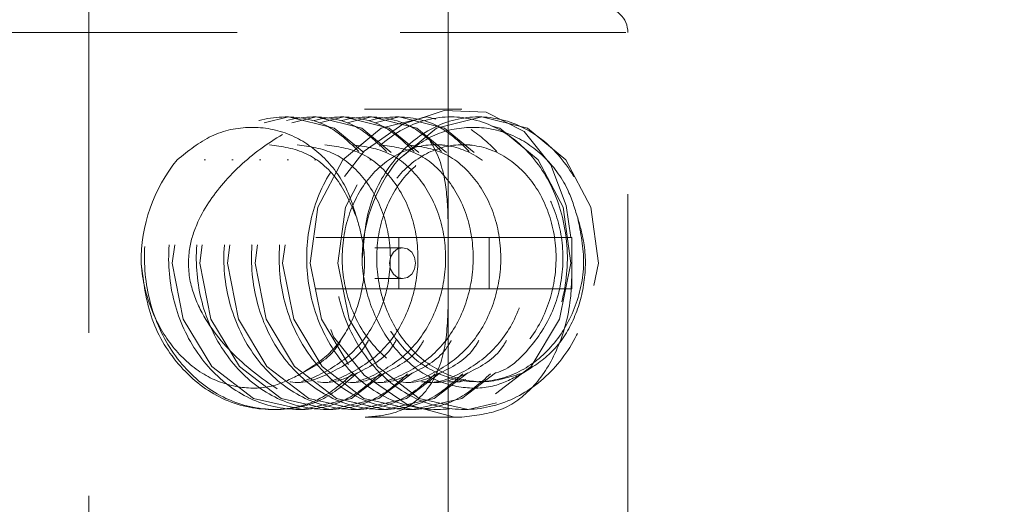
# Model space of a CAD drawing. Header units: millimetres. Extents: x 621 to 813, y 304 to 665.
# Tile 17 of 32: x 797.37 to 801.21, y 329.31 to 331.2. Entities that reach past the tile are written whole.
import ezdxf

# ---------------------------------------------------------------- set-up
doc = ezdxf.new("R2010")
doc.units = ezdxf.units.MM
doc.linetypes.add('HIDDEN', pattern=[1.905, 1.27, -0.635])

msp = doc.modelspace()

# ---------------------------------------------------------------- linework, layer by layer
at = {"color": 7, "linetype": 'HIDDEN', "lineweight": 18}
for p, q in [((797.6384, 331.2462), (797.6384, 327.3262)), ((799.0384, 330.1492), (799.0384, 331.2462)), ((796.9462, 331.1462), (799.7307, 331.1462)), ((799.7384, 329.2462), (799.7384, 331.1462)), ((798.4168, 330.8172), (798.4034, 330.8172)), ((798.5244, 330.8172), (798.511, 330.8172)), ((798.632, 330.8172), (798.6186, 330.8172)), ((799.0916, 330.8472), (798.7123, 330.8472)), ((798.7396, 330.8172), (798.7262, 330.8172)), ((798.8472, 330.8172), (798.8337, 330.8172)), ((799.0624, 330.8172), (799.0489, 330.8172)), ((799.0156, 330.709), (798.9887, 330.709)), ((799.1232, 330.709), (799.0963, 330.709)), ((798.5235, 330.3472), (798.8462, 330.3472)), ((799.5206, 330.3472), (798.8462, 330.3472)), ((798.8462, 330.3472), (798.8462, 330.1472)), ((799.1978, 330.1472), (799.1978, 330.3472)), ((799.5206, 330.1472), (799.5206, 330.3472)), ((798.8606, 330.3072), (798.7531, 330.3072)), ((798.7531, 330.1872), (798.8606, 330.1872)), ((798.5235, 330.1472), (798.8462, 330.1472)), ((798.8462, 330.1472), (799.5206, 330.1472)), ((799.0384, 327.3262), (799.0384, 330.1492)), ((798.9343, 329.7855), (798.9612, 329.7855)), ((799.0419, 329.7855), (799.0688, 329.7855)), ((799.1495, 329.7855), (799.1764, 329.7855)), ((798.3496, 329.6772), (798.363, 329.6772)), ((798.4572, 329.6772), (798.4706, 329.6772)), ((798.5648, 329.6772), (798.5782, 329.6772)), ((798.6724, 329.6772), (798.6858, 329.6772)), ((798.7799, 329.6772), (798.7934, 329.6772)), ((798.8875, 329.6772), (798.901, 329.6772)), ((798.9951, 329.6772), (799.0086, 329.6772)), ((799.1027, 329.6772), (799.1162, 329.6772)), ((798.715, 329.6472), (799.0916, 329.6472))]:
    msp.add_line(p, q, dxfattribs=at)
at = {"color": 7, "linetype": 'HIDDEN', "lineweight": 18, "flags": 128}
for points in [[(798.7922, 329.8201), (798.6612, 329.7206), (798.4706, 329.6772), (798.28, 329.7206), (798.1174, 329.8442), (798.0065, 330.0291), (797.9632, 330.2472), (797.9931, 330.4654), (798.0905, 330.6503), (798.0905, 330.6503), (798.2397, 330.7738), (798.4168, 330.8172), (798.594, 330.7738), (798.7094, 330.6782)], [(798.8998, 329.8201), (798.7688, 329.7206), (798.5782, 329.6772), (798.3876, 329.7206), (798.225, 329.8442), (798.1141, 330.0291), (798.0708, 330.2472), (798.1007, 330.4654), (798.1981, 330.6503), (798.1981, 330.6503), (798.3473, 330.7738), (798.5244, 330.8172), (798.7016, 330.7738), (798.817, 330.6782)], [(799.0074, 329.8201), (798.8764, 329.7206), (798.6858, 329.6772), (798.4952, 329.7206), (798.3326, 329.8442), (798.2217, 330.0291), (798.1784, 330.2472), (798.2083, 330.4654), (798.3057, 330.6503), (798.3057, 330.6503), (798.4549, 330.7738), (798.632, 330.8172), (798.8092, 330.7738), (798.9246, 330.6782)], [(799.115, 329.8201), (798.984, 329.7206), (798.7934, 329.6772), (798.6028, 329.7206), (798.4402, 329.8442), (798.3293, 330.0291), (798.286, 330.2472), (798.3159, 330.4654), (798.4133, 330.6503), (798.4133, 330.6503), (798.5624, 330.7738), (798.7396, 330.8172), (798.9168, 330.7738), (799.0322, 330.6782)], [(799.2225, 329.8201), (799.0916, 329.7206), (798.901, 329.6772), (798.7104, 329.7206), (798.5478, 329.8442), (798.4369, 330.0291), (798.3936, 330.2472), (798.4235, 330.4654), (798.5209, 330.6503), (798.5209, 330.6503), (798.67, 330.7738), (798.8472, 330.8172), (799.0243, 330.7738), (799.1398, 330.6782)], [(798.8437, 330.6503), (798.9928, 330.7738), (799.17, 330.8172), (799.3471, 330.7738), (799.4963, 330.6503), (799.5937, 330.4654), (799.6236, 330.2472), (799.5803, 330.0291), (799.4694, 329.8442), (799.3068, 329.7206), (799.1162, 329.6772), (798.9256, 329.7206), (798.763, 329.8442), (798.6521, 330.0291), (798.6088, 330.2472), (798.6386, 330.4654), (798.7361, 330.6503), (798.7361, 330.6503), (798.8852, 330.7738), (799.0624, 330.8172), (799.2395, 330.7738), (799.3887, 330.6503), (799.4861, 330.4654), (799.516, 330.2472), (799.4727, 330.0291), (799.3618, 329.8442), (799.1992, 329.7206), (799.0086, 329.6772), (798.818, 329.7206), (798.6554, 329.8442), (798.5445, 330.0291), (798.5012, 330.2472), (798.531, 330.4654), (798.6285, 330.6503), (798.6285, 330.6503), (798.7776, 330.7738), (798.9548, 330.8172), (799.1319, 330.7738), (799.2474, 330.6782)], [(799.5161, 330.3472), (799.4986, 330.4715), (799.4389, 330.63), (799.3344, 330.7608), (799.1869, 330.8359), (799.023, 330.8419), (798.8622, 330.7894), (798.7108, 330.6833), (798.5852, 330.5222), (798.5185, 330.3236), (798.5256, 330.1309), (798.5917, 329.9607), (798.7117, 329.8103), (798.8785, 329.6971), (799.0574, 329.6486), (799.0916, 329.6472), (799.0916, 329.6472)], [(798.8606, 330.1872), (798.88, 330.1918), (798.8964, 330.2048), (798.9074, 330.2243), (798.9112, 330.2472), (798.9074, 330.2702), (798.8964, 330.2897), (798.88, 330.3027), (798.8606, 330.3072), (798.8413, 330.3027), (798.8249, 330.2897), (798.8139, 330.2702), (798.8101, 330.2472), (798.8139, 330.2243), (798.8249, 330.2048), (798.8413, 330.1918), (798.8606, 330.1872)]]:
    msp.add_lwpolyline(points, dxfattribs=at)
at = {"color": 7, "linetype": 'Continuous', "lineweight": 25}
msp.add_arc((798.3384, 317.5506), 15, 0, 79.41582, dxfattribs=at)
at = {"color": 7, "linetype": 'HIDDEN', "lineweight": 18}
for centre, radius, start, end in [((798.3384, 317.5506), 14.6, 0, 85.6791), ((799.6384, 331.1462), 0.1, 0, 90), ((798.4693, 330.2544), 0.6272, 140.8536, 180.6512), ((799.33, 330.2544), 0.6272, 140.8536, 180.6512)]:
    msp.add_arc(centre, radius, start, end, dxfattribs=at)
for points, knots in [([(798.715, 329.6472), (798.6652, 329.652), (798.5657, 329.6615), (798.3906, 329.739), (798.2169, 329.8651), (798.0904, 330.0169), (798.0286, 330.1667), (798.0224, 330.2896), (798.0638, 330.4271), (798.1599, 330.5681), (798.3111, 330.7043), (798.4813, 330.8012), (798.6461, 330.8493), (798.7854, 330.8488), (798.8958, 330.8055), (798.9852, 330.7156), (799.0307, 330.5815), (799.0391, 330.4288), (799.038, 330.2907), (799.0384, 330.1613), (799.0386, 330.0086), (799.0184, 329.8503), (798.9442, 329.7233), (798.833, 329.6568), (798.7506, 329.6501), (798.715, 329.6472)], [0, 0, 0, 0, 0.041783, 0.083385, 0.14083, 0.19946, 0.230384, 0.261642, 0.28818, 0.336694, 0.389212, 0.438984, 0.479919, 0.520996, 0.559122, 0.600383, 0.662464, 0.710364, 0.739559, 0.76898, 0.804135, 0.863125, 0.924882, 0.967518, 1, 1, 1, 1]), ([(798.773, 329.8158), (798.7329, 329.7804), (798.6406, 329.6989), (798.4563, 329.6638), (798.262, 329.7065), (798.0951, 329.8338), (797.9815, 330.0234), (797.9373, 330.2472), (797.9681, 330.4711), (798.0682, 330.6607), (798.2217, 330.788), (798.4024, 330.8306), (798.5724, 330.7964), (798.6552, 330.7167), (798.6902, 330.683)], [0, 0, 0, 0, 0.0669541, 0.1538657, 0.2407773, 0.3276889, 0.4146004, 0.501512, 0.5884236, 0.6753352, 0.7622468, 0.8491584, 0.93607, 1, 1, 1, 1]), ([(798.8806, 329.8158), (798.8405, 329.7804), (798.7482, 329.6989), (798.5639, 329.6638), (798.3696, 329.7065), (798.2026, 329.8338), (798.0891, 330.0234), (798.0449, 330.2472), (798.0757, 330.4711), (798.1757, 330.6607), (798.3293, 330.788), (798.51, 330.8306), (798.68, 330.7964), (798.7628, 330.7167), (798.7978, 330.683)], [0, 0, 0, 0, 0.066954, 0.153866, 0.240777, 0.327689, 0.4146, 0.501512, 0.588424, 0.675335, 0.762247, 0.849158, 0.93607, 1, 1, 1, 1]), ([(798.9882, 329.8158), (798.9481, 329.7804), (798.8558, 329.6989), (798.6715, 329.6638), (798.4772, 329.7065), (798.3102, 329.8338), (798.1967, 330.0234), (798.1524, 330.2472), (798.1833, 330.4711), (798.2833, 330.6607), (798.4369, 330.788), (798.6176, 330.8306), (798.7876, 330.7964), (798.8704, 330.7167), (798.9054, 330.683)], [0, 0, 0, 0, 0.066954, 0.153866, 0.240777, 0.327689, 0.4146, 0.501512, 0.588424, 0.675335, 0.762247, 0.849158, 0.93607, 1, 1, 1, 1]), ([(799.0958, 329.8158), (799.0557, 329.7804), (798.9634, 329.6989), (798.779, 329.6638), (798.5848, 329.7065), (798.4178, 329.8338), (798.3043, 330.0234), (798.26, 330.2472), (798.2909, 330.4711), (798.3909, 330.6607), (798.5445, 330.788), (798.7252, 330.8306), (798.8952, 330.7964), (798.978, 330.7167), (799.013, 330.683)], [0, 0, 0, 0, 0.066954, 0.153866, 0.240777, 0.327689, 0.4146, 0.501512, 0.588424, 0.675335, 0.762247, 0.849158, 0.93607, 1, 1, 1, 1]), ([(799.2034, 329.8158), (799.1633, 329.7804), (799.071, 329.6989), (798.8866, 329.6638), (798.6924, 329.7065), (798.5254, 329.8338), (798.4119, 330.0234), (798.3676, 330.2472), (798.3985, 330.4711), (798.4985, 330.6607), (798.6521, 330.788), (798.8328, 330.8306), (799.0028, 330.7964), (799.0855, 330.7167), (799.1206, 330.683)], [0, 0, 0, 0, 0.066954, 0.153866, 0.240777, 0.327689, 0.4146, 0.501512, 0.588424, 0.675335, 0.762247, 0.849158, 0.93607, 1, 1, 1, 1]), ([(798.7029, 330.2472), (798.7079, 330.3218), (798.7179, 330.471), (798.8223, 330.6608), (798.9743, 330.7876), (799.1566, 330.8321), (799.3384, 330.7876), (799.4917, 330.6608), (799.5918, 330.471), (799.6226, 330.2472), (799.5784, 330.0234), (799.4648, 329.8337), (799.2981, 329.7069), (799.1027, 329.6624), (798.9073, 329.7069), (798.7407, 329.8337), (798.6271, 330.0234), (798.5828, 330.2472), (798.6136, 330.471), (798.7138, 330.6608), (798.867, 330.7876), (799.0489, 330.8321), (799.2309, 330.7876), (799.3841, 330.6608), (799.4842, 330.471), (799.515, 330.2472), (799.4708, 330.0234), (799.3572, 329.8337), (799.1905, 329.7069), (798.9951, 329.6624), (798.7997, 329.7069), (798.6331, 329.8337), (798.5195, 330.0234), (798.4752, 330.2472), (798.5061, 330.4711), (798.6061, 330.6607), (798.7597, 330.788), (798.9404, 330.8306), (799.1104, 330.7964), (799.1931, 330.7167), (799.2282, 330.683)], [0, 0, 0, 0, 0.0265002, 0.0530004, 0.0795006, 0.1060008, 0.132501, 0.1590012, 0.1855013, 0.2120015, 0.2385017, 0.2650019, 0.2915021, 0.3180023, 0.3445025, 0.3710027, 0.3975029, 0.4240031, 0.4505033, 0.4770035, 0.5035036, 0.5300038, 0.556504, 0.5830042, 0.6095044, 0.6360046, 0.6625048, 0.689005, 0.7155052, 0.7420054, 0.7685056, 0.7950058, 0.821506, 0.8480061, 0.8745063, 0.9010065, 0.9275067, 0.9540069, 0.9805071, 1, 1, 1, 1]), ([(797.9829, 330.6503), (798.026, 330.685), (798.1122, 330.7543), (798.2688, 330.7864), (798.422, 330.7595), (798.5527, 330.6713), (798.6426, 330.5533), (798.6706, 330.4621), (798.6823, 330.4239)], [0, 0, 0, 0, 0.180993, 0.361929, 0.542771, 0.71431, 0.880636, 1, 1, 1, 1]), ([(798.8437, 330.6503), (798.8868, 330.685), (798.9729, 330.7543), (799.1295, 330.7864), (799.2827, 330.7595), (799.4135, 330.6713), (799.5033, 330.5533), (799.5313, 330.4621), (799.543, 330.4239)], [0, 0, 0, 0, 0.180993, 0.361929, 0.542771, 0.71431, 0.880636, 1, 1, 1, 1]), ([(798.343, 330.7089), (798.3914, 330.7019), (798.4884, 330.6878), (798.6143, 330.5827), (798.6596, 330.4768), (798.6823, 330.4239)], [0, 0, 0, 0, 0.333103, 0.666552, 1, 1, 1, 1]), ([(798.4506, 330.7089), (798.4992, 330.702), (798.5966, 330.6881), (798.7194, 330.5814), (798.7992, 330.4288), (798.8229, 330.2471), (798.7858, 330.0663), (798.6923, 329.9108), (798.5568, 329.815), (798.4485, 329.7738), (798.3965, 329.7855), (798.3965, 329.7855)], [0, 0, 0, 0, 0.124871, 0.249871, 0.374871, 0.499871, 0.624871, 0.749871, 0.874871, 0.999871, 1, 1, 1, 1]), ([(798.5582, 330.7089), (798.6068, 330.702), (798.7042, 330.6881), (798.827, 330.5814), (798.9068, 330.4288), (798.9305, 330.2471), (798.8934, 330.0663), (798.7999, 329.9108), (798.6644, 329.815), (798.5561, 329.7738), (798.5041, 329.7855), (798.5041, 329.7855)], [0, 0, 0, 0, 0.124871, 0.249871, 0.374871, 0.499871, 0.624871, 0.749871, 0.874871, 0.999871, 1, 1, 1, 1]), ([(798.6658, 330.7089), (798.7144, 330.702), (798.8118, 330.6881), (798.9346, 330.5814), (799.0144, 330.4288), (799.0381, 330.2471), (799.001, 330.0663), (798.9075, 329.9108), (798.772, 329.815), (798.6637, 329.7738), (798.6117, 329.7855), (798.6117, 329.7855)], [0, 0, 0, 0, 0.124871, 0.249871, 0.374871, 0.499871, 0.624871, 0.749871, 0.874871, 0.999871, 1, 1, 1, 1]), ([(799.543, 330.4239), (799.5549, 330.3654), (799.5786, 330.2485), (799.5383, 330.0656), (799.4458, 329.9123), (799.3093, 329.8095), (799.1498, 329.7735), (798.9902, 329.8095), (798.854, 329.9122), (798.7607, 330.0659), (798.7235, 330.2472), (798.7472, 330.4285), (798.8271, 330.5822), (798.9499, 330.6849), (799.096, 330.721), (799.2421, 330.6849), (799.365, 330.5822), (799.4448, 330.4285), (799.4685, 330.2472), (799.4314, 330.0659), (799.3381, 329.9122), (799.2018, 329.8095), (799.0422, 329.7735), (798.8826, 329.8095), (798.7464, 329.9122), (798.6531, 330.0659), (798.6159, 330.2472), (798.6396, 330.4285), (798.7195, 330.5822), (798.8423, 330.6849), (798.9884, 330.721), (799.1345, 330.6849), (799.2574, 330.5822), (799.3372, 330.4286), (799.3609, 330.2471), (799.3238, 330.0663), (799.2303, 329.9108), (799.0948, 329.815), (798.9865, 329.7738), (798.9345, 329.7855), (798.9345, 329.7855)], [0, 0, 0, 0, 0.027026, 0.054053, 0.081079, 0.108105, 0.135131, 0.162158, 0.189184, 0.21621, 0.243236, 0.270263, 0.297289, 0.324315, 0.351342, 0.378368, 0.405394, 0.43242, 0.459447, 0.486473, 0.513499, 0.540525, 0.567552, 0.594578, 0.621604, 0.64863, 0.675657, 0.702683, 0.729709, 0.756736, 0.783762, 0.810788, 0.837814, 0.864841, 0.891867, 0.918893, 0.945919, 0.972946, 0.999972, 1, 1, 1, 1]), ([(798.7734, 330.7089), (798.822, 330.702), (798.9194, 330.6881), (799.0422, 330.5814), (799.122, 330.4288), (799.1457, 330.2471), (799.1086, 330.0663), (799.0151, 329.9108), (798.8796, 329.815), (798.7713, 329.7738), (798.7193, 329.7855), (798.7193, 329.7855)], [0, 0, 0, 0, 0.124871, 0.249871, 0.374871, 0.499871, 0.624871, 0.749871, 0.874871, 0.999871, 1, 1, 1, 1]), ([(799.3324, 329.8206), (799.2808, 329.8039), (799.1777, 329.7705), (799.0169, 329.8103), (798.8809, 329.912), (798.7875, 330.066), (798.7504, 330.2472), (798.7741, 330.4285), (798.854, 330.5822), (798.9768, 330.6849), (799.1229, 330.721), (799.269, 330.6849), (799.3918, 330.5823), (799.4717, 330.4284), (799.4953, 330.2476), (799.4586, 330.0646), (799.3638, 329.9174), (799.276, 329.832), (799.2233, 329.8203), (799.2225, 329.8201)], [0, 0, 0, 0, 0.062444, 0.124888, 0.187332, 0.249775, 0.312219, 0.374663, 0.437107, 0.499551, 0.561995, 0.624439, 0.686883, 0.749326, 0.81177, 0.874214, 0.936658, 0.999102, 1, 1, 1, 1]), ([(798.881, 330.7089), (798.9296, 330.702), (799.027, 330.6881), (799.1498, 330.5814), (799.2296, 330.4288), (799.2533, 330.2471), (799.2162, 330.0663), (799.1227, 329.9108), (798.9872, 329.815), (798.8789, 329.7738), (798.8269, 329.7855), (798.8269, 329.7855)], [0, 0, 0, 0, 0.124871, 0.249871, 0.374871, 0.499871, 0.624871, 0.749871, 0.874871, 0.999871, 1, 1, 1, 1]), ([(798.6846, 329.8201), (798.6427, 329.783), (798.5487, 329.6997), (798.3622, 329.6637), (798.1679, 329.7066), (798.001, 329.8337), (797.8872, 330.0236), (797.8438, 330.2465), (797.8716, 330.4739), (797.9458, 330.5915), (797.9829, 330.6503)], [0, 0, 0, 0, 0.103177, 0.231295, 0.359412, 0.48753, 0.615647, 0.743765, 0.871882, 1, 1, 1, 1]), ([(798.6823, 330.4239), (798.6914, 330.3921), (798.7146, 330.3111), (798.7138, 330.1705), (798.6706, 330.0221), (798.5886, 329.8949), (798.5108, 329.8455), (798.4716, 329.8206)], [0, 0, 0, 0, 0.139306, 0.354004, 0.568701, 0.783398, 1, 1, 1, 1]), ([(799.543, 330.4239), (799.5522, 330.3921), (799.5754, 330.3111), (799.5745, 330.1705), (799.5314, 330.0221), (799.4494, 329.8949), (799.3715, 329.8455), (799.3324, 329.8206)], [0, 0, 0, 0, 0.139306, 0.354004, 0.568701, 0.783398, 1, 1, 1, 1]), ([(798.6654, 329.8158), (798.6253, 329.7804), (798.533, 329.6989), (798.3487, 329.6638), (798.1542, 329.7065), (797.9884, 329.8338), (797.8706, 330.0234), (797.8517, 330.1726), (797.8422, 330.2472)], [0, 0, 0, 0, 0.133504, 0.306804, 0.480103, 0.653402, 0.826701, 1, 1, 1, 1]), ([(798.4716, 329.8206), (798.4371, 329.8019), (798.3629, 329.7617), (798.2329, 329.7558), (798.0989, 329.7971), (797.9794, 329.8932), (797.8884, 330.0333), (797.8506, 330.1602), (797.8435, 330.2341), (797.8422, 330.2472)], [0, 0, 0, 0, 0.13232, 0.284052, 0.445072, 0.611193, 0.78021, 0.960757, 1, 1, 1, 1]), ([(799.3324, 329.8206), (799.2978, 329.8019), (799.2236, 329.7617), (799.0936, 329.7558), (798.9596, 329.7971), (798.8402, 329.8932), (798.7491, 330.0333), (798.7113, 330.1602), (798.7042, 330.2341), (798.7029, 330.2472)], [0, 0, 0, 0, 0.13232, 0.284052, 0.445072, 0.611193, 0.78021, 0.960757, 1, 1, 1, 1]), ([(799.0916, 329.6472), (799.1443, 329.6533), (799.2496, 329.6654), (799.3751, 329.759), (799.4661, 329.9008), (799.5175, 330.0694), (799.5197, 330.1888), (799.5206, 330.2372)], [0, 0, 0, 0, 0.204233, 0.408093, 0.621769, 0.846544, 1, 1, 1, 1]), ([(798.7277, 329.9462), (798.7227, 329.9375), (798.6883, 329.8778), (798.5808, 329.8178), (798.4753, 329.7738), (798.4233, 329.7855), (798.4232, 329.7856)], [0, 0, 0, 0, 0.078292, 0.538669, 0.999047, 1, 1, 1, 1]), ([(798.6201, 329.9462), (798.6151, 329.9375), (798.5808, 329.8777), (798.5219, 329.8469), (798.4716, 329.8206)], [0, 0, 0, 0, 0.145344, 1, 1, 1, 1]), ([(798.8353, 329.9462), (798.8303, 329.9375), (798.7959, 329.8778), (798.6884, 329.8178), (798.5829, 329.7738), (798.5309, 329.7855), (798.5308, 329.7856)], [0, 0, 0, 0, 0.078292, 0.538669, 0.999047, 1, 1, 1, 1]), ([(798.9429, 329.9462), (798.9379, 329.9375), (798.9035, 329.8778), (798.796, 329.8178), (798.6905, 329.7738), (798.6385, 329.7855), (798.6384, 329.7856)], [0, 0, 0, 0, 0.078292, 0.538669, 0.999047, 1, 1, 1, 1]), ([(799.0505, 329.9462), (799.0455, 329.9375), (799.0111, 329.8778), (798.9036, 329.8178), (798.7981, 329.7738), (798.7461, 329.7855), (798.746, 329.7856)], [0, 0, 0, 0, 0.078292, 0.538669, 0.999047, 1, 1, 1, 1]), ([(799.1581, 329.9462), (799.1531, 329.9375), (799.1187, 329.8778), (799.0112, 329.8178), (798.9057, 329.7738), (798.8537, 329.7855), (798.8536, 329.7856)], [0, 0, 0, 0, 0.078292, 0.538669, 0.999047, 1, 1, 1, 1]), ([(799.2657, 329.9462), (799.2607, 329.9375), (799.2263, 329.8778), (799.1187, 329.8178), (799.0133, 329.7738), (798.9613, 329.7855), (798.9612, 329.7856)], [0, 0, 0, 0, 0.078292, 0.538669, 0.999047, 1, 1, 1, 1]), ([(799.1072, 329.7941), (799.0945, 329.7884), (799.0817, 329.7826), (799.0689, 329.7855), (799.0688, 329.7856)], [0, 0, 0, 0, 0.991614, 1, 1, 1, 1])]:
    msp.add_open_spline(points, degree=3, knots=knots, dxfattribs=at)

doc.saveas('drawing.dxf')
